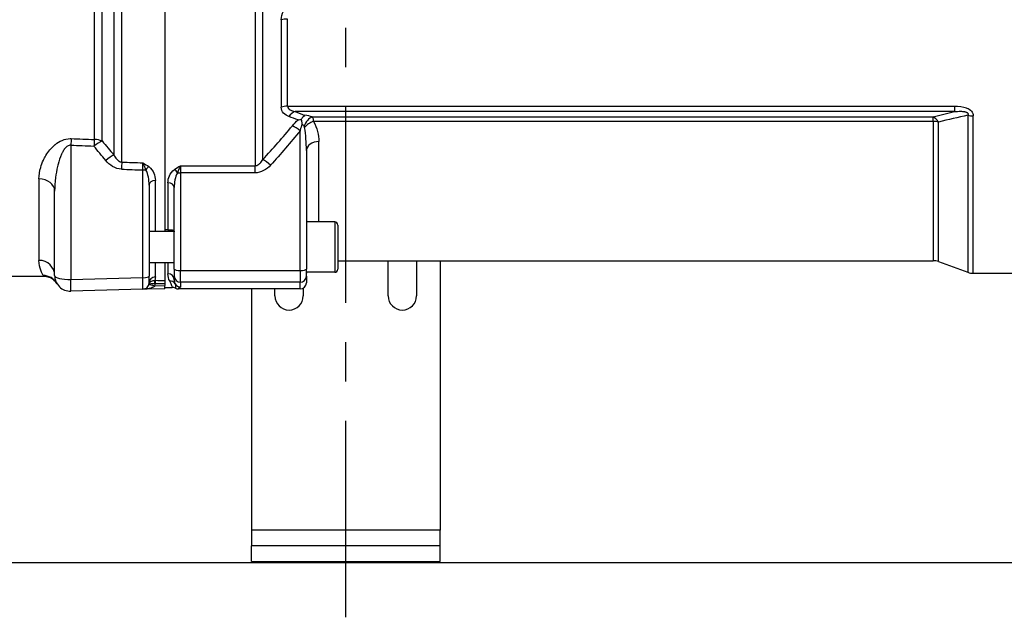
# Model space of a CAD drawing. Header units: millimetres. Extents: x 0 to 5940, y 0 to 4200.
# Tile 44 of 56: x 2743 to 3056, y 2127 to 2317. Entities that reach past the tile are written whole.
import ezdxf

# ---------------------------------------------------------------- set-up
doc = ezdxf.new("R2010")
doc.units = ezdxf.units.MM
doc.header["$LTSCALE"] = 50
doc.linetypes.add('MITTE', pattern=[2, 1.25, -0.25, 0.25, -0.25])
for name, color, linetype in [('02-LINIE-035', 2, 'CONTINUOUS'), ('03-LINIE-050', 3, 'CONTINUOUS'), ('05-ACHSE', 1, 'MITTE')]:
    doc.layers.add(name, color=color, linetype=linetype)

msp = doc.modelspace()

# ---------------------------------------------------------------- linework, layer by layer
at = {"layer": '02-LINIE-035'}
for p, q in [((2789.15, 2489.22), (2789.15, 2249.85)), ((2789.15, 2488.73), (2789.15, 2250.33)), ((2775.49, 2271.89), (2775.49, 2467.18)), ((2817.84, 2468.32), (2817.84, 2270.75)), ((2820.3, 2272.71), (2820.3, 2466.35)), ((2772.99, 2464.91), (2772.99, 2274.16)), ((2766.75, 2460.01), (2766.75, 2279.06)), ((2769.25, 2278.61), (2769.25, 2460.46)), ((2826.18, 2317.18), (2826.18, 2289.34)), ((2828.15, 2289.65), (2828.15, 2317.39)), ((2828.15, 2289.65), (3040.12, 2289.65)), ((3040.12, 2287.95), (2830.57, 2287.95)), ((3040.12, 2289.65), (3040.12, 2287.95)), ((2836.03, 2286.25), (3033.28, 2286.25)), ((3033.28, 2284.83), (2836.39, 2284.83)), ((3033.28, 2284.83), (3033.28, 2286.25)), ((3033.28, 2284.83), (3033.28, 2240.53)), ((3034.99, 2240.23), (3034.99, 2284.63)), ((3044.33, 2286.79), (3044.33, 2236.84)), ((3046.04, 2236.53), (3046.04, 2286.6)), ((2832.15, 2237.37), (2832.15, 2281.88)), ((2838.15, 2252.85), (2838.15, 2278.4)), ((2759.29, 2277.29), (2759.29, 2234.54)), ((2834.15, 2275.58), (2834.15, 2237.88)), ((2782.21, 2235.14), (2782.21, 2269.38)), ((2794.15, 2270.75), (2817.84, 2270.75)), ((2794.15, 2270.75), (2794.15, 2268.46)), ((2817.84, 2268.46), (2817.84, 2270.75)), ((2749.15, 2266.52), (2749.15, 2240.64)), ((2786.15, 2249.85), (2786.15, 2266.08)), ((2794.15, 2268.46), (2794.15, 2237.37)), ((2817.84, 2268.46), (2794.15, 2268.46)), ((2754.15, 2235.83), (2754.15, 2262.68)), ((2784.15, 2264.58), (2784.15, 2235.65)), ((2790.15, 2265.3), (2790.15, 2250.33)), ((2792.15, 2237.88), (2792.15, 2263.78)), ((2792.15, 2249.85), (2784.68, 2249.85)), ((2790.15, 2250.33), (2789.15, 2250.33)), ((2843.15, 2252.85), (2834.15, 2252.85)), ((2843.15, 2252.85), (2843.15, 2236.85)), ((2844.15, 2251.85), (2844.15, 2237.85)), ((2844.15, 2240.53), (3033.28, 2240.53)), ((2860.15, 2229.34), (2860.15, 2240.53)), ((2869.15, 2240.53), (2869.15, 2229.34)), ((2876.65, 2240.53), (2876.65, 2154.84)), ((2792.15, 2239.85), (2784.15, 2239.85)), ((2786.15, 2235.38), (2786.15, 2239.85)), ((2789.15, 2239.85), (2789.15, 2234.28)), ((2789.15, 2239.85), (2789.15, 2234.28)), ((2790.15, 2239.85), (2790.15, 2236.38)), ((2792.15, 2237.88), (2792.15, 2235.66)), ((2794.15, 2233.66), (2794.15, 2237.37)), ((2794.15, 2237.37), (2832.15, 2237.37)), ((2832.15, 2237.37), (2832.15, 2233.66)), ((2834.15, 2235.66), (2834.15, 2237.88)), ((3034.99, 2240.23), (3044.33, 2236.84)), ((2750.67, 2235.53), (2697.65, 2235.53)), ((2750.67, 2235.53), (2750.5, 2235.81)), ((2759.29, 2234.54), (2782.21, 2235.14)), ((2784.15, 2233.43), (2784.15, 2235.65)), ((2792.15, 2234.45), (2792.15, 2235.66)), ((2843.15, 2236.85), (2834.15, 2236.85)), ((2834.15, 2235.66), (2834.15, 2233.54)), ((3046.04, 2236.53), (3080.15, 2236.53)), ((2782.21, 2231.43), (2759.29, 2230.83)), ((2789.15, 2231.61), (2782.21, 2231.43)), ((2786, 2232.53), (2789.15, 2232.61)), ((2789.15, 2233.3), (2789.15, 2232.61)), ((2789.15, 2231.61), (2789.15, 2232.61)), ((2789.15, 2232.03), (2791.54, 2232.03)), ((2832.15, 2231.53), (2793.48, 2231.53)), ((2832.15, 2233.66), (2794.15, 2233.66)), ((2794.15, 2233.66), (2794.15, 2232.17)), ((2816.65, 2231.53), (2816.65, 2154.84)), ((2824.15, 2229.34), (2824.15, 2231.53)), ((2832.15, 2231.53), (2832.15, 2233.66)), ((2833.15, 2231.8), (2833.15, 2229.34)), ((2876.65, 2154.84), (2816.65, 2154.84)), ((2816.65, 2154.84), (2816.65, 2149.84)), ((2876.65, 2149.84), (2876.65, 2154.84)), ((2816.65, 2144.84), (2816.65, 2149.84)), ((2876.65, 2149.84), (2816.65, 2149.84)), ((2876.65, 2144.84), (2876.65, 2149.84)), ((2816.65, 2144.84), (2876.65, 2144.84))]:
    msp.add_line(p, q, dxfattribs=at)
for centre, radius, start, end in [((2843.15, 2251.85), 1, 0, 90), ((3033.28, 2235.53), 5, 70, 90), ((2843.15, 2237.85), 1, 270, 0), ((2759.15, 2235.83), 5, 180, 271.5), ((2838.15, 2236.53), 4, 175.4199, 180), ((3046.04, 2241.53), 5, 250, 270), ((2782.15, 2233.43), 2, 271.5, 0), ((2782.1, 2233.43), 4, 346.9921, 358.2702), ((2791.54, 2230.03), 2, 61.0569, 90.0002), ((2828.65, 2229.34), 4.5, 180, 0), ((2864.65, 2229.34), 4.5, 180, 0)]:
    msp.add_arc(centre, radius, start, end, dxfattribs=at)
for centre, major_axis, ratio, start_param, end_param in [((2828.15, 2315.82), (4, 0), 0.392088, 1.570796, 2.086345), ((2828.15, 2287.25), (4, 0), 0.600636, 1.570796, 2.086345), ((2830.57, 2284.2), (1.41, 3.74), 0.695306, 0.495962, 1.225194), ((2836.03, 2282.49), (-1.33, -3.77), 0.675738, 3.624077, 4.742024), ((2836.39, 2282.2), (-3.45, -2.02), 0.600795, 4.374589, 5.255159), ((2832.15, 2284.34), (6, 0), 0.417529, 0.867648, 1.311563), ((3033.28, 2281.55), (1.25, -4.84), 0.564656, 2.108788, 2.714303), ((3033.28, 2281.55), (5, 0), 0.656615, 1.22173, 1.570796), ((3046.04, 2289.72), (-5, 0), 0.62357, 1.22173, 1.570796), ((2832.15, 2280.59), (-3.91, 3.12), 0.205021, 4.874494, 5.546274), ((2832.15, 2280.58), (0, 3.54), 0.564899, 5.580037, 5.972839), ((2759.42, 2275.99), (0.21, 5), 0.038365, 0.833408, 1.310471), ((7476.55, 2369.53), (-5308.2, -34.7), 0.024383, 0.47624, 0.479245), ((2766.75, 2275.69), (0.21, 5), 0.038269, 0.830394, 1.310457), ((2766.75, 2275.69), (3.91, 3.12), 0.220646, 0.714145, 1.429216), ((2766.75, 2275.69), (5, 0), 0.675176, 1.047198, 1.570796), ((2838.15, 2275.58), (-4, 0), 0.706433, 4.712389, 6.283185), ((7476.42, 2370.83), (-5308.2, -36), 0.025292, 0.476228, 0.479233), ((2770.49, 2271.14), (3.82, 3.23), 0.216786, 0.68941, 1.423128), ((2775.49, 2268.34), (0.18, 5), 0.036867, 0.78178, 1.310259), ((7476.55, 2369.53), (-5441.86, -35.61), 0.024405, 0.527732, 0.530157), ((2822.77, 2269.64), (-3.69, 3.37), 0.193992, 4.887938, 5.605783), ((7476.42, 2370.83), (-5441.86, -36.91), 0.025292, 0.527721, 0.530212), ((2782.16, 2268.65), (-0.07, 4.31), 0.0137, 4.882967, 5.483053), ((2782.15, 2269.9), (2, 0), 0.258819, 4.738569, 5.214206), ((2784.08, 2268.99), (1.19, 1.61), 0.52466, 0.951527, 1.673373), ((2792.2, 2268.07), (1.18, -1.61), 0.530864, 1.463735, 2.197776), ((2749.15, 2262.68), (5, 0), 0.768739, 0, 1.570796), ((2786.15, 2264.58), (-2, 0), 0.752394, 4.712389, 6.283185), ((2794.15, 2268.97), (2, 0), 0.258819, 4.201538, 4.712389), ((2790.15, 2263.78), (2, 0), 0.758102, 0, 1.570796), ((2749.15, 2235.83), (5, 0), 0.961909, 0, 1.570796), ((2794.15, 2237.88), (-2, 0), 0.258819, 0, 1.570796), ((2832.15, 2237.88), (2, 0), 0.258819, 4.712389, 6.283185), ((2750.5, 2230.82), (4.33, 2.51), 0.997274, 0, 1.047153), ((2759.15, 2235.83), (-5, 0), 0.258819, 0, 1.596976), ((2759.15, 2235.83), (0.13, -5), 0.020082, 0, 1.308471), ((2782.15, 2235.65), (2, 0), 0.258819, 4.738569, 6.283185), ((2782.15, 2236.43), (-0.05, 5), 0.008031, 3.141719, 4.45019), ((2786.15, 2233.43), (-2, 0), 0.975656, 4.712389, 6.283185), ((2786, 2233.31), (0.028, 1), 0.153025, 0.183781, 1.571252), ((2786.15, 2234.47), (0.99, 0), 0.180612, 4.557232, 4.686045), ((2786.13, 2233.31), (0.005, 1), 0.026177, 0.181571, 1.570922), ((3740.88, 2369.53), (-5289.1, 0), 0.025997, 1.389288, 1.38987), ((2789.15, 2233.3), (0, -1), 0.00001, 3.323152, 4.712533), ((2790.15, 2234.45), (2, 0), 0.968372, 0, 1.570796), ((2790.7, 2232.15), (1.79, 0.89), 0.981214, 0.068658, 1.115762), ((2794.15, 2235.66), (-2, 0), 0.999657, 0, 1.570796), ((2832.15, 2235.66), (2, 0), 0.999657, 4.712389, 6.283185), ((2786.34, 2232.33), (2.2, -0.77), 0.828928, 3.178562, 3.22313), ((2786.22, 2231.3), (2.1, -1.7), 0.192979, 3.185805, 3.227461), ((2786.22, 2231.3), (2.1, -1.7), 0.192979, 3.232154, 3.232163), ((2786.22, 2231.3), (2.1, -1.7), 0.192979, 3.227674, 3.232154), ((2785.08, 2232.75), (-0.955, 0.295), 0.808217, 0.016769, 0.089933), ((2786.05, 2232.53), (-1.95, 0.45), 0.005894, 0.052915, 1.545288), ((2786.16, 2233.5), (1.99, -0.03), 0.093877, 4.558013, 4.686164), ((3740.85, 2369.53), (-5289.1, 0), 0.026186, 1.389288, 1.389875), ((2794.15, 2234.17), (2, 0), 0.999657, 3.671679, 4.712389), ((2832.15, 2233.54), (0, -2), 0.999657, 0, 1.570796)]:
    msp.add_ellipse(centre, major_axis=major_axis, ratio=ratio, start_param=start_param, end_param=end_param, dxfattribs=at)
for points, knots in [([(2826.18, 2317.18), (2826.18, 2318.08), (2826.46, 2319), (2826.91, 2319.85), (2827.35, 2320.69), (2827.94, 2321.46), (2828.6, 2322.16)], [0, 0, 0, 0, 0.5, 0.5, 0.5, 1, 1, 1, 1]), ([(2828.6, 2286.39), (2827.94, 2286.62), (2827.35, 2286.96), (2826.91, 2287.44), (2826.46, 2287.92), (2826.18, 2288.56), (2826.18, 2289.34)], [0, 0, 0, 0, 0.5, 0.5, 0.5, 1, 1, 1, 1]), ([(2828.15, 2289.65), (2828.15, 2289.12), (2828.55, 2288.74), (2829.01, 2288.48), (2829.47, 2288.23), (2830.01, 2288.07), (2830.57, 2287.95)], [0, 0, 0, 0, 0.5, 0.5, 0.5, 1, 1, 1, 1]), ([(3040.12, 2289.65), (3041.43, 2289.65), (3042.77, 2289.54), (3043.95, 2289.1), (3043.96, 2289.09), (3043.98, 2289.09), (3043.99, 2289.08), (3044.58, 2288.86), (3045.12, 2288.53), (3045.48, 2288.11), (3045.49, 2288.1), (3045.5, 2288.1), (3045.5, 2288.09), (3045.87, 2287.65), (3046.04, 2287.12), (3046.04, 2286.6)], [0, 0, 0, 0, 0.4944, 0.4944, 0.4944, 0.5, 0.5, 0.5, 0.744851, 0.744851, 0.744851, 0.75, 0.75, 0.75, 1, 1, 1, 1]), ([(3040.12, 2287.95), (3040.76, 2288.02), (3041.4, 2288.06), (3042.06, 2288.05), (3042.43, 2288.05), (3042.81, 2288.03), (3043.19, 2287.97), (3043.27, 2287.95), (3043.36, 2287.94), (3043.44, 2287.92), (3043.58, 2287.89), (3043.72, 2287.85), (3043.85, 2287.79), (3043.93, 2287.76), (3044, 2287.73), (3044.06, 2287.69), (3044.13, 2287.65), (3044.19, 2287.61), (3044.23, 2287.56), (3044.25, 2287.55), (3044.26, 2287.54), (3044.27, 2287.53), (3044.32, 2287.46), (3044.37, 2287.39), (3044.39, 2287.32), (3044.41, 2287.26), (3044.42, 2287.2), (3044.42, 2287.14), (3044.41, 2287.06), (3044.4, 2286.98), (3044.37, 2286.91), (3044.36, 2286.87), (3044.34, 2286.83), (3044.33, 2286.79)], [0, 0, 0, 0, 0.3701426, 0.3701426, 0.3701426, 0.5829279, 0.5829279, 0.5829279, 0.6308234, 0.6308234, 0.6308234, 0.7113576, 0.7113576, 0.7113576, 0.7555012, 0.7555012, 0.7555012, 0.7985446, 0.7985446, 0.7985446, 0.80792, 0.80792, 0.80792, 0.8638676, 0.8638676, 0.8638676, 0.9084075, 0.9084075, 0.9084075, 0.9676844, 0.9676844, 0.9676844, 0.9999998, 0.9999998, 0.9999998, 0.9999998]), ([(2831.55, 2285.31), (2831.55, 2285.31), (2831.55, 2285.31), (2831.87, 2285.38), (2832.18, 2285.43), (2832.49, 2285.46)], [0.0000004, 0.0000004, 0.0000004, 0.0000004, 0.013428, 0.013428, 1, 1, 1, 1]), ([(2832.49, 2285.46), (2832.66, 2285.76), (2832.84, 2286.03), (2833.25, 2286.47), (2833.46, 2286.64), (2833.69, 2286.75), (2833.69, 2286.76), (2833.69, 2286.76)], [0.0000014, 0.0000014, 0.0000014, 0.0000014, 0.1219598, 0.1219598, 0.2431861, 0.2431861, 0.2444592, 0.2444592, 0.2444592, 0.2444592]), ([(2832.49, 2285.46), (2832.54, 2285.23), (2832.58, 2285), (2832.62, 2284.75), (2832.64, 2284.62), (2832.67, 2284.49), (2832.69, 2284.35), (2832.7, 2284.29), (2832.71, 2284.22), (2832.73, 2284.15), (2832.73, 2284.11), (2832.74, 2284.07), (2832.75, 2284.03), (2832.76, 2284), (2832.77, 2283.96), (2832.76, 2283.95)], [0.0000003, 0.0000003, 0.0000003, 0.0000003, 0.4896519, 0.4896519, 0.4896519, 0.7448259, 0.7448259, 0.7448259, 0.872413, 0.872413, 0.872413, 0.9481701, 0.9481701, 0.9481701, 1, 1, 1, 1]), ([(2836.03, 2286.25), (2836.1, 2286.14), (2836.15, 2286), (2836.2, 2285.84), (2836.28, 2285.57), (2836.34, 2285.23), (2836.39, 2284.83)], [0, 0, 0, 0, 0.375273, 0.375273, 0.375273, 1, 1, 1, 1]), ([(2836.39, 2284.83), (2837.02, 2283.79), (2837.44, 2282.7), (2837.72, 2281.63), (2838.01, 2280.55), (2838.15, 2279.48), (2838.15, 2278.4)], [0, 0, 0, 0, 0.5, 0.5, 0.5, 1, 1, 1, 1]), ([(2832.76, 2283.95), (2832.49, 2283.35), (2832.35, 2282.71), (2832.2, 2282.08), (2832.18, 2282.02), (2832.17, 2281.95), (2832.15, 2281.88)], [0.0008261, 0.0008261, 0.0008261, 0.0008261, 0.904672, 0.904672, 0.904672, 1, 1, 1, 1]), ([(2833.57, 2282.94), (2833.55, 2283.02), (2833.53, 2283.1), (2833.5, 2283.17), (2833.49, 2283.21), (2833.47, 2283.25), (2833.45, 2283.28)], [0, 0, 0, 0, 0.655095, 0.655095, 0.655095, 1, 1, 1, 1]), ([(2834.15, 2275.58), (2834.15, 2276.82), (2834.11, 2278.05), (2834.01, 2279.28), (2833.92, 2280.5), (2833.78, 2281.73), (2833.57, 2282.94)], [0, 0, 0, 0, 0.50488, 0.50488, 0.50488, 1, 1, 1, 1]), ([(2749.15, 2266.52), (2749.15, 2267.74), (2749.35, 2268.98), (2749.71, 2270.22), (2749.93, 2270.98), (2750.21, 2271.75), (2750.57, 2272.5), (2750.8, 2272.99), (2751.06, 2273.49), (2751.35, 2273.97), (2751.36, 2273.99), (2751.37, 2274.01), (2751.39, 2274.03), (2752.13, 2275.25), (2753.07, 2276.46), (2754.32, 2277.48), (2754.34, 2277.5), (2754.37, 2277.52), (2754.39, 2277.53), (2755.61, 2278.51), (2757.26, 2279.34), (2759.08, 2279.36), (2759.19, 2279.36), (2759.3, 2279.36), (2759.42, 2279.36)], [0, 0, 0, 0, 0.247098, 0.247098, 0.247098, 0.397904, 0.397904, 0.397904, 0.495871, 0.495871, 0.495871, 0.5, 0.5, 0.5, 0.745702, 0.745702, 0.745702, 0.75, 0.75, 0.75, 0.985724, 0.985724, 0.985724, 1, 1, 1, 1]), ([(2759.29, 2277.29), (2758.89, 2277.32), (2758.5, 2277.18), (2758.19, 2276.97), (2757.88, 2276.75), (2757.63, 2276.49), (2757.4, 2276.2), (2757.15, 2275.88), (2756.93, 2275.53), (2756.74, 2275.18), (2756.6, 2274.92), (2756.47, 2274.66), (2756.35, 2274.39), (2755.88, 2273.36), (2755.53, 2272.28), (2755.25, 2271.22), (2755.19, 2270.98), (2755.13, 2270.74), (2755.07, 2270.51), (2754.79, 2269.32), (2754.58, 2268.12), (2754.43, 2266.94), (2754.25, 2265.51), (2754.15, 2264.1), (2754.15, 2262.68)], [0, 0, 0, 0, 0.0625, 0.0625, 0.0625, 0.125, 0.125, 0.125, 0.19686, 0.19686, 0.19686, 0.25, 0.25, 0.25, 0.45489, 0.45489, 0.45489, 0.5, 0.5, 0.5, 0.726423, 0.726423, 0.726423, 1, 1, 1, 1]), ([(2772.99, 2274.16), (2773.23, 2273.7), (2773.51, 2273.25), (2773.86, 2272.85), (2774.03, 2272.65), (2774.22, 2272.47), (2774.44, 2272.31), (2774.6, 2272.19), (2774.77, 2272.09), (2774.96, 2272.02), (2775.13, 2271.95), (2775.31, 2271.9), (2775.49, 2271.89)], [0, 0, 0, 0, 0.461269, 0.461269, 0.461269, 0.686871, 0.686871, 0.686871, 0.851732, 0.851732, 0.851732, 1, 1, 1, 1]), ([(2817.84, 2270.75), (2818.02, 2270.75), (2818.2, 2270.78), (2818.37, 2270.84), (2818.64, 2270.93), (2818.89, 2271.07), (2819.11, 2271.24), (2819.23, 2271.34), (2819.34, 2271.44), (2819.44, 2271.54), (2819.79, 2271.89), (2820.06, 2272.3), (2820.3, 2272.71)], [0, 0, 0, 0, 0.155563, 0.155563, 0.155563, 0.407438, 0.407438, 0.407438, 0.542309, 0.542309, 0.542309, 1, 1, 1, 1]), ([(2782.15, 2271.66), (2782.16, 2271.65), (2782.16, 2271.65), (2782.16, 2271.65), (2782.82, 2271.26), (2783.48, 2270.87), (2784.08, 2270.44)], [0, 0, 0, 0, 0.004863, 0.004863, 0.004863, 1, 1, 1, 1]), ([(2783.12, 2269.45), (2782.96, 2269.84), (2782.81, 2270.22), (2782.65, 2270.57), (2782.57, 2270.76), (2782.49, 2270.95), (2782.41, 2271.13), (2782.32, 2271.31), (2782.24, 2271.48), (2782.16, 2271.65), (2782.16, 2271.65), (2782.16, 2271.65), (2782.15, 2271.66)], [0, 0, 0, 0, 0.481133, 0.481133, 0.481133, 0.737054, 0.737054, 0.737054, 0.994978, 0.994978, 0.994978, 1, 1, 1, 1]), ([(2784.15, 2264.58), (2784.15, 2265.4), (2784.08, 2266.23), (2783.93, 2267.05), (2783.93, 2267.08), (2783.92, 2267.1), (2783.92, 2267.13), (2783.77, 2267.92), (2783.57, 2268.72), (2783.12, 2269.45)], [0, 0, 0, 0, 0.5, 0.5, 0.5, 0.516276, 0.516276, 0.516276, 1, 1, 1, 1]), ([(2784.08, 2270.44), (2784.89, 2269.85), (2785.36, 2269.1), (2785.68, 2268.36), (2786, 2267.61), (2786.15, 2266.84), (2786.15, 2266.08)], [0, 0, 0, 0, 0.5, 0.5, 0.5, 1, 1, 1, 1]), ([(2790.15, 2265.3), (2790.15, 2266.04), (2790.31, 2266.78), (2790.62, 2267.51), (2790.94, 2268.23), (2791.41, 2268.95), (2792.2, 2269.52)], [0, 0, 0, 0, 0.499277, 0.499277, 0.499277, 1, 1, 1, 1]), ([(2792.2, 2269.52), (2792.8, 2269.96), (2793.47, 2270.35), (2794.15, 2270.75), (2794.15, 2270.75), (2794.15, 2270.75), (2794.15, 2270.75)], [0, 0, 0, 0, 0.995215, 0.995215, 0.995215, 1, 1, 1, 1]), ([(2794.15, 2270.75), (2794.15, 2270.75), (2794.15, 2270.75), (2794.15, 2270.74), (2794.07, 2270.58), (2793.98, 2270.4), (2793.9, 2270.22), (2793.82, 2270.04), (2793.73, 2269.85), (2793.65, 2269.66), (2793.49, 2269.3), (2793.34, 2268.92), (2793.18, 2268.52)], [0, 0, 0, 0, 0.004938, 0.004938, 0.004938, 0.2633, 0.2633, 0.2633, 0.519574, 0.519574, 0.519574, 1, 1, 1, 1]), ([(2793.18, 2268.52), (2792.74, 2267.82), (2792.54, 2267.03), (2792.39, 2266.26), (2792.38, 2266.24), (2792.38, 2266.21), (2792.37, 2266.19), (2792.22, 2265.39), (2792.15, 2264.58), (2792.15, 2263.78)], [0, 0, 0, 0, 0.483771, 0.483771, 0.483771, 0.5, 0.5, 0.5, 1, 1, 1, 1]), ([(2784.68, 2249.85), (2784.48, 2249.85), (2784.33, 2249.8), (2784.19, 2249.63), (2784.15, 2249.55), (2784.15, 2249.44)], [0.2916395, 0.2916395, 0.2916395, 0.2916395, 0.4374772, 0.4374772, 0.5300861, 0.5300861, 0.5300861, 0.5300861]), ([(2790.15, 2250.33), (2790.17, 2250.33), (2790.19, 2250.33), (2790.32, 2250.34), (2790.43, 2250.34), (2790.68, 2250.35), (2790.82, 2250.35), (2791.14, 2250.36), (2791.34, 2250.35), (2791.75, 2250.28), (2791.95, 2250.2), (2792.12, 2249.96), (2792.15, 2249.86), (2792.15, 2249.75)], [0.7699377, 0.7699377, 0.7699377, 0.7699377, 0.776967, 0.776967, 0.8231163, 0.8231163, 0.8872727, 0.8872727, 0.9965058, 0.9965058, 1.1407572, 1.1407572, 1.2148424, 1.2148424, 1.2148424, 1.2148424]), ([(2750.5, 2235.81), (2750.32, 2236.11), (2750, 2236.67), (2749.71, 2237.48), (2749.42, 2238.28), (2749.15, 2239.33), (2749.15, 2240.64)], [0, 0, 0, 0, 0.500176, 0.500176, 0.500176, 1, 1, 1, 1]), ([(2754.88, 2233.23), (2754.6, 2233.67), (2754.24, 2234.07), (2753.42, 2234.74), (2752.95, 2235.02), (2751.96, 2235.39), (2751.42, 2235.51), (2750.82, 2235.53), (2750.74, 2235.53), (2750.67, 2235.53)], [0.0050106, 0.0050106, 0.0050106, 0.0050106, 0.1626325, 0.1626325, 0.3222591, 0.3222591, 0.48169, 0.48169, 0.5042975, 0.5042975, 0.5042975, 0.5042975]), ([(2784.12, 2233.04), (2784.19, 2233.26), (2784.3, 2233.47), (2784.46, 2233.65), (2784.6, 2233.81), (2784.77, 2233.94), (2784.97, 2234.05), (2785.11, 2234.13), (2785.27, 2234.19), (2785.44, 2234.23), (2785.62, 2234.28), (2785.81, 2234.3), (2786, 2234.3)], [0, 0, 0, 0, 0.31749, 0.31749, 0.31749, 0.588541, 0.588541, 0.588541, 0.78817, 0.78817, 0.78817, 1, 1, 1, 1]), ([(2792.15, 2234.45), (2792.15, 2234.31), (2792.16, 2234.19), (2792.18, 2234.06), (2792.22, 2233.72), (2792.31, 2233.42), (2792.43, 2233.16)], [0, 0, 0, 0, 0.26442, 0.26442, 0.26442, 1, 1, 1, 1]), ([(2786, 2232.53), (2785.91, 2232.4), (2785.78, 2232.3), (2785.65, 2232.22), (2785.57, 2232.16), (2785.47, 2232.11), (2785.38, 2232.06), (2785.3, 2232.03), (2785.22, 2231.99), (2785.14, 2231.96), (2784.91, 2231.86), (2784.68, 2231.79), (2784.44, 2231.73), (2784.35, 2231.7), (2784.25, 2231.68), (2784.16, 2231.66), (2783.66, 2231.55), (2783.16, 2231.48), (2782.66, 2231.45), (2782.51, 2231.44), (2782.37, 2231.44), (2782.22, 2231.43), (2782.22, 2231.43), (2782.21, 2231.43), (2782.21, 2231.43)], [0, 0, 0, 0, 0.113513, 0.113513, 0.113513, 0.189586, 0.189586, 0.189586, 0.254662, 0.254662, 0.254662, 0.43713, 0.43713, 0.43713, 0.51001, 0.51001, 0.51001, 0.886361, 0.886361, 0.886361, 0.99687, 0.99687, 0.99687, 1, 1, 1, 1]), ([(2783.26, 2231.76), (2783.23, 2231.75), (2783.21, 2231.73), (2783.19, 2231.72), (2782.94, 2231.57), (2782.69, 2231.49), (2782.44, 2231.45), (2782.36, 2231.44), (2782.29, 2231.43), (2782.21, 2231.43), (2782.21, 2231.43), (2782.21, 2231.43), (2782.21, 2231.43)], [0.4825876, 0.4825876, 0.4825876, 0.4825876, 0.5151642, 0.5151642, 0.5151642, 0.8876758, 0.8876758, 0.8876758, 0.9972383, 0.9972383, 0.9972383, 1, 1, 1, 1]), ([(2784.11, 2232.98), (2784.11, 2232.98), (2784.11, 2232.98), (2784.11, 2232.99), (2784.16, 2233.08), (2784.33, 2233.15), (2784.6, 2233.2), (2784.79, 2233.25), (2785.03, 2233.28), (2785.29, 2233.3), (2785.47, 2233.32), (2785.66, 2233.32), (2785.85, 2233.32)], [0, 0, 0, 0, 0.010631, 0.010631, 0.010631, 0.469929, 0.469929, 0.469929, 0.790488, 0.790488, 0.790488, 1, 1, 1, 1]), ([(2791.54, 2232.03), (2791.61, 2232.03), (2791.56, 2232.21), (2791.26, 2232.9), (2791.05, 2233.42), (2790.7, 2234.11)], [0, 0, 0, 0, 0.5, 0.5, 1, 1, 1, 1]), ([(2792.43, 2233.16), (2792.6, 2232.76), (2792.58, 2232.44), (2792.52, 2231.98), (2792.48, 2231.84), (2792.51, 2231.78)], [0, 0, 0, 0, 0.5, 0.5, 1, 1, 1, 1]), ([(2792.51, 2231.78), (2792.66, 2231.7), (2792.81, 2231.64), (2793.14, 2231.56), (2793.31, 2231.53), (2793.48, 2231.53)], [0.0000018, 0.0000018, 0.0000018, 0.0000018, 0.0506397, 0.0506397, 0.101278, 0.101278, 0.101278, 0.101278]), ([(2794.15, 2232.17), (2794.15, 2232.15), (2794.15, 2232.13), (2794.14, 2232.12), (2794.11, 2232.08), (2794.06, 2232.04), (2794, 2232.01), (2793.97, 2231.99), (2793.94, 2231.97), (2793.9, 2231.96), (2793.83, 2231.92), (2793.75, 2231.89), (2793.68, 2231.85), (2793.59, 2231.8), (2793.52, 2231.76), (2793.47, 2231.71), (2793.42, 2231.67), (2793.41, 2231.63), (2793.43, 2231.59), (2793.44, 2231.57), (2793.46, 2231.55), (2793.48, 2231.53)], [0, 0, 0, 0, 0.078025, 0.078025, 0.078025, 0.251552, 0.251552, 0.251552, 0.333332, 0.333332, 0.333332, 0.503124, 0.503124, 0.503124, 0.715884, 0.715884, 0.715884, 0.919508, 0.919508, 0.919508, 1, 1, 1, 1])]:
    msp.add_open_spline(points, degree=3, knots=knots, dxfattribs=at)
for points in [[(2830.57, 2287.95), (2831.62, 2287.56), (2832.66, 2287.16), (2833.69, 2286.76)], [(3033.28, 2286.25), (3035.54, 2286.83), (3037.82, 2287.4), (3040.12, 2287.95)], [(2831.55, 2285.31), (2830.57, 2285.67), (2829.59, 2286.03), (2828.6, 2286.39)], [(2829.69, 2283.44), (2830.24, 2284.11), (2830.84, 2284.77), (2831.55, 2285.31)], [(3044.33, 2286.79), (3041.18, 2286.09), (3038.07, 2285.37), (3034.99, 2284.63)], [(2820.3, 2272.71), (2823.55, 2276.19), (2826.69, 2279.76), (2829.69, 2283.44)], [(2832.15, 2281.88), (2829.16, 2278.13), (2826.02, 2274.49), (2822.77, 2270.93)], [(2769.25, 2278.61), (2770.48, 2277.11), (2771.73, 2275.62), (2772.99, 2274.16)], [(2770.36, 2272.43), (2769.1, 2273.93), (2767.85, 2275.45), (2766.62, 2276.98)], [(2775.36, 2269.63), (2773.35, 2269.71), (2771.62, 2270.94), (2770.36, 2272.43)], [(2822.77, 2270.93), (2821.5, 2269.54), (2819.77, 2268.46), (2817.84, 2268.46)], [(2786.15, 2235.38), (2786.15, 2234.98), (2786.09, 2234.62), (2786, 2234.3)], [(2790.7, 2234.11), (2790.39, 2234.73), (2790.15, 2235.49), (2790.15, 2236.38)], [(2754.83, 2233.32), (2754.88, 2233.23), (2754.9, 2233.18), (2754.9, 2233.18)]]:
    msp.add_open_spline(points, degree=3, dxfattribs=at)
at = {"layer": '03-LINIE-050'}
msp.add_line((1763.87, 2144.53), (3803.96, 2144.53), dxfattribs=at)
at = {"layer": '05-ACHSE'}
msp.add_line((2846.65, 2127.11), (2846.65, 4016.67), dxfattribs=at)

doc.saveas('drawing.dxf')
